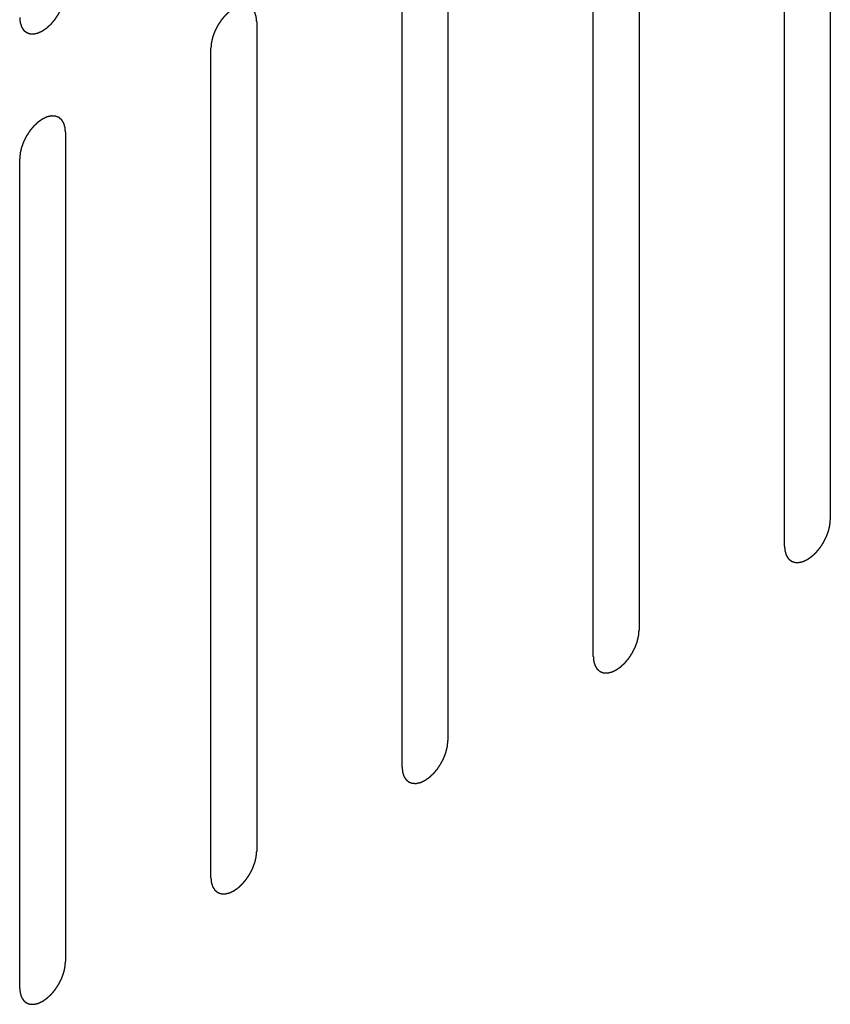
# Model space of a CAD drawing. Header units: inches. Extents: x 6 to 353, y 6 to 228.
# Tile 54 of 256: x 342.122 to 343.06, y 75.419 to 76.558. Entities that reach past the tile are written whole.
import ezdxf

# ---------------------------------------------------------------- set-up
doc = ezdxf.new("R2010")
doc.units = ezdxf.units.IN
doc.header["$LTSCALE"] = 19.946667
doc.header["$MEASUREMENT"] = 0
doc.linetypes.add('HIDDEN', pattern=[0.2, 0.1, -0.1])
doc.layers.add('DEFAULT_2', color=7, linetype='HIDDEN')

msp = doc.modelspace()

# ---------------------------------------------------------------- linework, layer by layer
at = {"layer": 'DEFAULT_2', "color": 7, "linetype": 'HIDDEN'}
for p, q in [((343.0598, 76.9387), (343.0598, 75.9793)), ((343.0068, 75.9486), (343.0068, 76.908)), ((342.8385, 76.8109), (342.8385, 75.8515)), ((342.7855, 75.8209), (342.7855, 76.7803)), ((342.6172, 76.6831), (342.6172, 75.7237)), ((342.5642, 75.6931), (342.5642, 76.6525)), ((342.3959, 76.5553), (342.3959, 75.5959)), ((342.3428, 75.5653), (342.3428, 76.5247)), ((342.1745, 76.4275), (342.1745, 75.4681)), ((342.1215, 75.4375), (342.1215, 76.3969))]:
    msp.add_line(p, q, dxfattribs=at)
for points in [[(342.1215, 76.5602), (342.1216, 76.5593), (342.1217, 76.5579), (342.1219, 76.5562), (342.1219, 76.5554), (342.122, 76.5549), (342.122, 76.5545), (342.1221, 76.5543), (342.1222, 76.5538), (342.1225, 76.5531), (342.1228, 76.5521), (342.1231, 76.5511), (342.1233, 76.5504), (342.1234, 76.55), (342.1235, 76.5497), (342.1237, 76.5495), (342.1239, 76.5491), (342.1242, 76.5486), (342.1247, 76.5478), (342.1252, 76.547), (342.1256, 76.5464), (342.1258, 76.5461), (342.1259, 76.5458), (342.1262, 76.5457), (342.1264, 76.5454), (342.1269, 76.545), (342.1276, 76.5444), (342.1283, 76.5439), (342.1288, 76.5434), (342.1291, 76.5432), (342.1293, 76.543), (342.1295, 76.543), (342.1299, 76.5428), (342.1305, 76.5426), (342.1313, 76.5423), (342.1321, 76.542), (342.1327, 76.5418), (342.133, 76.5417), (342.1333, 76.5415), (342.1336, 76.5416), (342.1339, 76.5415), (342.1346, 76.5415), (342.1356, 76.5415), (342.1365, 76.5414), (342.1372, 76.5414), (342.1376, 76.5414), (342.1378, 76.5413), (342.1382, 76.5414), (342.1386, 76.5415), (342.1393, 76.5417), (342.1403, 76.5419), (342.1413, 76.5422), (342.1421, 76.5423), (342.1425, 76.5424), (342.1428, 76.5425), (342.1431, 76.5426), (342.1436, 76.5428), (342.1441, 76.5431), (342.1448, 76.5434), (342.1456, 76.5438), (342.1465, 76.5442), (342.1473, 76.5445), (342.1477, 76.5448), (342.148, 76.5449), (342.1484, 76.5451), (342.1488, 76.5454), (342.1495, 76.5459), (342.1506, 76.5467), (342.1517, 76.5474), (342.1525, 76.548), (342.1532, 76.5484), (342.1538, 76.549), (342.1546, 76.5498), (342.1557, 76.5508), (342.1567, 76.5517), (342.1575, 76.5525), (342.1582, 76.553), (342.1587, 76.5537), (342.1595, 76.5546), (342.1604, 76.5558), (342.1614, 76.5569), (342.1621, 76.5578), (342.1627, 76.5585), (342.1632, 76.5593), (342.1639, 76.5603), (342.1647, 76.5616), (342.1656, 76.5629), (342.1663, 76.5639), (342.1668, 76.5647), (342.1672, 76.5655), (342.1677, 76.5666), (342.1684, 76.568), (342.1691, 76.5693), (342.1696, 76.5704), (342.1701, 76.5712), (342.1704, 76.572), (342.1708, 76.5732), (342.1713, 76.5746), (342.1718, 76.5759), (342.1722, 76.5771), (342.1725, 76.5779), (342.1727, 76.5787), (342.173, 76.5798), (342.1733, 76.5812), (342.1736, 76.5826), (342.1738, 76.5837), (342.1741, 76.5845), (342.1741, 76.5853), (342.1742, 76.5863), (342.1743, 76.5882), (342.1745, 76.5898), (342.1745, 76.5908)], [(342.3959, 76.5553), (342.3958, 76.5563), (342.3957, 76.5577), (342.3955, 76.5593), (342.3954, 76.5601), (342.3954, 76.5606), (342.3954, 76.561), (342.3953, 76.5613), (342.3952, 76.5617), (342.3949, 76.5624), (342.3946, 76.5634), (342.3943, 76.5644), (342.3941, 76.5651), (342.394, 76.5655), (342.3939, 76.5658), (342.3937, 76.5661), (342.3935, 76.5664), (342.3932, 76.567), (342.3927, 76.5678), (342.3921, 76.5686), (342.3918, 76.5691), (342.3916, 76.5695), (342.3915, 76.5697), (342.3912, 76.5699), (342.391, 76.5701), (342.3905, 76.5705), (342.3898, 76.5711), (342.3891, 76.5717), (342.3886, 76.5721), (342.3883, 76.5723), (342.3881, 76.5725), (342.3879, 76.5726), (342.3875, 76.5727), (342.3869, 76.5729), (342.3861, 76.5732), (342.3853, 76.5735), (342.3847, 76.5737), (342.3844, 76.5739), (342.3841, 76.574), (342.3838, 76.574), (342.3834, 76.574), (342.3828, 76.574), (342.3818, 76.5741), (342.3809, 76.5741), (342.3802, 76.5741), (342.3798, 76.5741), (342.3796, 76.5742), (342.3792, 76.5741), (342.3788, 76.574), (342.3781, 76.5738), (342.3771, 76.5736), (342.376, 76.5734), (342.3753, 76.5732), (342.3749, 76.5731), (342.3746, 76.5731), (342.3743, 76.5729), (342.3738, 76.5727), (342.3733, 76.5724), (342.3726, 76.5721), (342.3718, 76.5717), (342.3709, 76.5713), (342.3701, 76.571), (342.3697, 76.5708), (342.3694, 76.5706), (342.369, 76.5704), (342.3686, 76.5701), (342.3679, 76.5696), (342.3668, 76.5688), (342.3657, 76.5681), (342.3649, 76.5675), (342.3642, 76.5671), (342.3636, 76.5665), (342.3628, 76.5657), (342.3617, 76.5648), (342.3607, 76.5638), (342.3599, 76.563), (342.3592, 76.5625), (342.3587, 76.5618), (342.3579, 76.5609), (342.357, 76.5598), (342.356, 76.5586), (342.3553, 76.5577), (342.3547, 76.5571), (342.3542, 76.5563), (342.3535, 76.5552), (342.3526, 76.5539), (342.3518, 76.5526), (342.3511, 76.5516), (342.3506, 76.5508), (342.3502, 76.55), (342.3496, 76.5489), (342.349, 76.5476), (342.3483, 76.5462), (342.3477, 76.5451), (342.3473, 76.5443), (342.347, 76.5435), (342.3466, 76.5424), (342.3461, 76.541), (342.3456, 76.5396), (342.3452, 76.5385), (342.3448, 76.5376), (342.3447, 76.5368), (342.3444, 76.5357), (342.3441, 76.5343), (342.3438, 76.533), (342.3436, 76.5319), (342.3433, 76.531), (342.3433, 76.5303), (342.3432, 76.5292), (342.3431, 76.5273), (342.3429, 76.5258), (342.3428, 76.5247)], [(342.1745, 76.4275), (342.1745, 76.4285), (342.1743, 76.4299), (342.1742, 76.4315), (342.1741, 76.4324), (342.1741, 76.4328), (342.1741, 76.4332), (342.1739, 76.4335), (342.1738, 76.4339), (342.1736, 76.4346), (342.1733, 76.4356), (342.173, 76.4366), (342.1728, 76.4373), (342.1726, 76.4377), (342.1726, 76.4381), (342.1724, 76.4383), (342.1722, 76.4386), (342.1718, 76.4392), (342.1713, 76.44), (342.1708, 76.4408), (342.1705, 76.4414), (342.1703, 76.4417), (342.1701, 76.4419), (342.1699, 76.4421), (342.1696, 76.4423), (342.1691, 76.4427), (342.1685, 76.4433), (342.1678, 76.4439), (342.1673, 76.4443), (342.167, 76.4445), (342.1668, 76.4447), (342.1665, 76.4448), (342.1662, 76.4449), (342.1656, 76.4451), (342.1648, 76.4454), (342.1639, 76.4457), (342.1634, 76.446), (342.163, 76.4461), (342.1628, 76.4462), (342.1625, 76.4462), (342.1621, 76.4462), (342.1615, 76.4462), (342.1605, 76.4463), (342.1596, 76.4463), (342.1589, 76.4463), (342.1585, 76.4464), (342.1582, 76.4464), (342.1579, 76.4463), (342.1575, 76.4462), (342.1568, 76.446), (342.1557, 76.4458), (342.1547, 76.4456), (342.154, 76.4454), (342.1536, 76.4453), (342.1533, 76.4453), (342.1529, 76.4451), (342.1525, 76.4449), (342.152, 76.4447), (342.1513, 76.4444), (342.1504, 76.444), (342.1496, 76.4435), (342.1488, 76.4432), (342.1484, 76.443), (342.148, 76.4429), (342.1477, 76.4426), (342.1473, 76.4423), (342.1465, 76.4418), (342.1455, 76.4411), (342.1444, 76.4403), (342.1435, 76.4397), (342.1429, 76.4393), (342.1423, 76.4387), (342.1414, 76.438), (342.1404, 76.437), (342.1394, 76.436), (342.1386, 76.4353), (342.1379, 76.4347), (342.1374, 76.434), (342.1366, 76.4331), (342.1356, 76.432), (342.1347, 76.4308), (342.1339, 76.4299), (342.1333, 76.4293), (342.1329, 76.4285), (342.1322, 76.4274), (342.1313, 76.4261), (342.1305, 76.4249), (342.1298, 76.4238), (342.1293, 76.4231), (342.1289, 76.4222), (342.1283, 76.4211), (342.1276, 76.4198), (342.127, 76.4184), (342.1264, 76.4173), (342.126, 76.4165), (342.1257, 76.4157), (342.1253, 76.4146), (342.1248, 76.4132), (342.1243, 76.4118), (342.1239, 76.4107), (342.1235, 76.4099), (342.1234, 76.409), (342.1231, 76.4079), (342.1228, 76.4066), (342.1225, 76.4052), (342.1222, 76.4041), (342.122, 76.4033), (342.122, 76.4025), (342.1219, 76.4014), (342.1217, 76.3996), (342.1216, 76.398), (342.1215, 76.3969)], [(343.0068, 75.9486), (343.0069, 75.9477), (343.007, 75.9463), (343.0072, 75.9446), (343.0072, 75.9438), (343.0073, 75.9433), (343.0073, 75.943), (343.0074, 75.9427), (343.0075, 75.9423), (343.0078, 75.9416), (343.0081, 75.9406), (343.0084, 75.9395), (343.0086, 75.9388), (343.0087, 75.9384), (343.0088, 75.9381), (343.009, 75.9379), (343.0092, 75.9376), (343.0095, 75.937), (343.01, 75.9362), (343.0105, 75.9354), (343.0109, 75.9348), (343.0111, 75.9345), (343.0112, 75.9342), (343.0115, 75.9341), (343.0117, 75.9338), (343.0122, 75.9334), (343.0129, 75.9329), (343.0136, 75.9323), (343.0141, 75.9319), (343.0144, 75.9317), (343.0146, 75.9315), (343.0148, 75.9314), (343.0152, 75.9313), (343.0157, 75.931), (343.0166, 75.9307), (343.0174, 75.9304), (343.018, 75.9302), (343.0183, 75.9301), (343.0186, 75.93), (343.0189, 75.93), (343.0192, 75.93), (343.0199, 75.9299), (343.0209, 75.9299), (343.0218, 75.9299), (343.0225, 75.9298), (343.0229, 75.9298), (343.0231, 75.9298), (343.0234, 75.9299), (343.0239, 75.93), (343.0246, 75.9301), (343.0256, 75.9304), (343.0266, 75.9306), (343.0274, 75.9307), (343.0278, 75.9308), (343.0281, 75.9309), (343.0284, 75.9311), (343.0288, 75.9313), (343.0294, 75.9315), (343.0301, 75.9318), (343.0309, 75.9322), (343.0318, 75.9326), (343.0326, 75.933), (343.033, 75.9332), (343.0333, 75.9333), (343.0336, 75.9336), (343.0341, 75.9338), (343.0348, 75.9344), (343.0359, 75.9351), (343.037, 75.9358), (343.0378, 75.9365), (343.0385, 75.9369), (343.0391, 75.9375), (343.0399, 75.9382), (343.041, 75.9392), (343.042, 75.9401), (343.0428, 75.9409), (343.0434, 75.9414), (343.044, 75.9422), (343.0448, 75.9431), (343.0457, 75.9442), (343.0467, 75.9453), (343.0474, 75.9462), (343.048, 75.9469), (343.0485, 75.9477), (343.0492, 75.9487), (343.05, 75.95), (343.0509, 75.9513), (343.0516, 75.9524), (343.0521, 75.9531), (343.0525, 75.9539), (343.053, 75.955), (343.0537, 75.9564), (343.0544, 75.9577), (343.0549, 75.9588), (343.0554, 75.9596), (343.0557, 75.9605), (343.0561, 75.9616), (343.0566, 75.963), (343.0571, 75.9644), (343.0575, 75.9655), (343.0578, 75.9663), (343.058, 75.9671), (343.0583, 75.9682), (343.0586, 75.9696), (343.0589, 75.971), (343.0591, 75.9721), (343.0594, 75.9729), (343.0594, 75.9737), (343.0595, 75.9748), (343.0596, 75.9766), (343.0598, 75.9782), (343.0598, 75.9793)], [(342.7855, 75.8209), (342.7856, 75.8199), (342.7857, 75.8185), (342.7858, 75.8169), (342.7859, 75.816), (342.786, 75.8156), (342.786, 75.8152), (342.7861, 75.8149), (342.7862, 75.8145), (342.7864, 75.8138), (342.7867, 75.8128), (342.7871, 75.8118), (342.7873, 75.8111), (342.7874, 75.8107), (342.7875, 75.8103), (342.7876, 75.8101), (342.7878, 75.8098), (342.7882, 75.8092), (342.7887, 75.8084), (342.7892, 75.8076), (342.7896, 75.807), (342.7898, 75.8067), (342.7899, 75.8065), (342.7901, 75.8063), (342.7904, 75.8061), (342.7909, 75.8057), (342.7916, 75.8051), (342.7923, 75.8045), (342.7928, 75.8041), (342.793, 75.8039), (342.7932, 75.8037), (342.7935, 75.8036), (342.7938, 75.8035), (342.7944, 75.8033), (342.7953, 75.803), (342.7961, 75.8026), (342.7967, 75.8024), (342.797, 75.8023), (342.7972, 75.8022), (342.7975, 75.8022), (342.7979, 75.8022), (342.7986, 75.8022), (342.7995, 75.8021), (342.8005, 75.8021), (342.8011, 75.802), (342.8015, 75.802), (342.8018, 75.802), (342.8021, 75.8021), (342.8025, 75.8022), (342.8033, 75.8023), (342.8043, 75.8026), (342.8053, 75.8028), (342.806, 75.803), (342.8065, 75.8031), (342.8068, 75.8031), (342.8071, 75.8033), (342.8075, 75.8035), (342.8081, 75.8037), (342.8087, 75.804), (342.8096, 75.8044), (342.8105, 75.8048), (342.8112, 75.8052), (342.8117, 75.8054), (342.812, 75.8055), (342.8123, 75.8058), (342.8128, 75.8061), (342.8135, 75.8066), (342.8146, 75.8073), (342.8157, 75.8081), (342.8165, 75.8087), (342.8172, 75.8091), (342.8178, 75.8097), (342.8186, 75.8104), (342.8196, 75.8114), (342.8207, 75.8124), (342.8215, 75.8131), (342.8221, 75.8137), (342.8227, 75.8144), (342.8234, 75.8153), (342.8244, 75.8164), (342.8253, 75.8175), (342.8261, 75.8185), (342.8267, 75.8191), (342.8272, 75.8199), (342.8279, 75.8209), (342.8287, 75.8222), (342.8296, 75.8235), (342.8302, 75.8246), (342.8308, 75.8253), (342.8312, 75.8262), (342.8317, 75.8272), (342.8324, 75.8286), (342.8331, 75.83), (342.8336, 75.831), (342.8341, 75.8319), (342.8343, 75.8327), (342.8348, 75.8338), (342.8353, 75.8352), (342.8358, 75.8366), (342.8362, 75.8377), (342.8365, 75.8385), (342.8367, 75.8394), (342.8369, 75.8405), (342.8372, 75.8418), (342.8376, 75.8432), (342.8378, 75.8443), (342.838, 75.8451), (342.8381, 75.8459), (342.8382, 75.847), (342.8383, 75.8488), (342.8384, 75.8504), (342.8385, 75.8515)], [(342.5642, 75.6931), (342.5642, 75.6921), (342.5644, 75.6907), (342.5645, 75.6891), (342.5646, 75.6883), (342.5646, 75.6878), (342.5647, 75.6874), (342.5648, 75.6871), (342.5649, 75.6867), (342.5651, 75.686), (342.5654, 75.685), (342.5657, 75.684), (342.5659, 75.6833), (342.5661, 75.6829), (342.5661, 75.6826), (342.5663, 75.6823), (342.5665, 75.682), (342.5669, 75.6814), (342.5674, 75.6806), (342.5679, 75.6798), (342.5682, 75.6793), (342.5684, 75.6789), (342.5686, 75.6787), (342.5688, 75.6785), (342.5691, 75.6783), (342.5696, 75.6779), (342.5703, 75.6773), (342.571, 75.6767), (342.5714, 75.6763), (342.5717, 75.6761), (342.5719, 75.6759), (342.5722, 75.6758), (342.5725, 75.6757), (342.5731, 75.6755), (342.5739, 75.6752), (342.5748, 75.6749), (342.5753, 75.6746), (342.5757, 75.6745), (342.5759, 75.6744), (342.5762, 75.6744), (342.5766, 75.6744), (342.5773, 75.6744), (342.5782, 75.6743), (342.5792, 75.6743), (342.5798, 75.6743), (342.5802, 75.6743), (342.5805, 75.6742), (342.5808, 75.6743), (342.5812, 75.6744), (342.5819, 75.6746), (342.583, 75.6748), (342.584, 75.675), (342.5847, 75.6752), (342.5851, 75.6753), (342.5854, 75.6753), (342.5858, 75.6755), (342.5862, 75.6757), (342.5867, 75.676), (342.5874, 75.6763), (342.5883, 75.6767), (342.5892, 75.6771), (342.5899, 75.6774), (342.5904, 75.6776), (342.5907, 75.6778), (342.591, 75.678), (342.5914, 75.6783), (342.5922, 75.6788), (342.5933, 75.6796), (342.5943, 75.6803), (342.5952, 75.6809), (342.5958, 75.6813), (342.5964, 75.6819), (342.5973, 75.6827), (342.5983, 75.6836), (342.5993, 75.6846), (342.6002, 75.6854), (342.6008, 75.6859), (342.6014, 75.6866), (342.6021, 75.6875), (342.6031, 75.6886), (342.604, 75.6898), (342.6048, 75.6907), (342.6054, 75.6913), (342.6059, 75.6921), (342.6065, 75.6932), (342.6074, 75.6945), (342.6082, 75.6958), (342.6089, 75.6968), (342.6095, 75.6976), (342.6098, 75.6984), (342.6104, 75.6995), (342.6111, 75.7008), (342.6118, 75.7022), (342.6123, 75.7033), (342.6127, 75.7041), (342.613, 75.7049), (342.6134, 75.706), (342.6139, 75.7074), (342.6145, 75.7088), (342.6148, 75.7099), (342.6152, 75.7108), (342.6153, 75.7116), (342.6156, 75.7127), (342.6159, 75.7141), (342.6162, 75.7154), (342.6165, 75.7165), (342.6167, 75.7174), (342.6167, 75.7181), (342.6168, 75.7192), (342.617, 75.7211), (342.6171, 75.7226), (342.6172, 75.7237)], [(342.3428, 75.5653), (342.3429, 75.5644), (342.343, 75.5629), (342.3432, 75.5613), (342.3433, 75.5605), (342.3433, 75.56), (342.3433, 75.5596), (342.3434, 75.5593), (342.3436, 75.5589), (342.3438, 75.5582), (342.3441, 75.5572), (342.3444, 75.5562), (342.3446, 75.5555), (342.3448, 75.5551), (342.3448, 75.5548), (342.345, 75.5546), (342.3452, 75.5542), (342.3456, 75.5537), (342.3461, 75.5529), (342.3466, 75.552), (342.3469, 75.5515), (342.3471, 75.5512), (342.3473, 75.5509), (342.3475, 75.5507), (342.3478, 75.5505), (342.3482, 75.5501), (342.3489, 75.5495), (342.3496, 75.5489), (342.3501, 75.5485), (342.3504, 75.5483), (342.3506, 75.5481), (342.3509, 75.548), (342.3512, 75.5479), (342.3518, 75.5477), (342.3526, 75.5474), (342.3534, 75.5471), (342.354, 75.5469), (342.3544, 75.5468), (342.3546, 75.5466), (342.3549, 75.5466), (342.3553, 75.5466), (342.3559, 75.5466), (342.3569, 75.5466), (342.3578, 75.5465), (342.3585, 75.5465), (342.3589, 75.5465), (342.3592, 75.5464), (342.3595, 75.5465), (342.3599, 75.5466), (342.3606, 75.5468), (342.3616, 75.547), (342.3627, 75.5472), (342.3634, 75.5474), (342.3638, 75.5475), (342.3641, 75.5475), (342.3644, 75.5477), (342.3649, 75.5479), (342.3654, 75.5482), (342.3661, 75.5485), (342.367, 75.5489), (342.3678, 75.5493), (342.3686, 75.5496), (342.369, 75.5498), (342.3694, 75.55), (342.3697, 75.5502), (342.3701, 75.5505), (342.3709, 75.551), (342.3719, 75.5518), (342.373, 75.5525), (342.3739, 75.5531), (342.3745, 75.5535), (342.3751, 75.5541), (342.376, 75.5549), (342.377, 75.5558), (342.378, 75.5568), (342.3788, 75.5576), (342.3795, 75.5581), (342.38, 75.5588), (342.3808, 75.5597), (342.3817, 75.5609), (342.3827, 75.562), (342.3835, 75.5629), (342.384, 75.5636), (342.3845, 75.5644), (342.3852, 75.5654), (342.3861, 75.5667), (342.3869, 75.568), (342.3876, 75.569), (342.3881, 75.5698), (342.3885, 75.5706), (342.3891, 75.5717), (342.3897, 75.573), (342.3904, 75.5744), (342.391, 75.5755), (342.3914, 75.5763), (342.3917, 75.5771), (342.3921, 75.5782), (342.3926, 75.5796), (342.3931, 75.581), (342.3935, 75.5821), (342.3939, 75.583), (342.394, 75.5838), (342.3943, 75.5849), (342.3946, 75.5863), (342.3949, 75.5876), (342.3952, 75.5887), (342.3954, 75.5896), (342.3954, 75.5904), (342.3955, 75.5914), (342.3957, 75.5933), (342.3958, 75.5949), (342.3959, 75.5959)], [(342.1215, 75.4375), (342.1216, 75.4366), (342.1217, 75.4352), (342.1219, 75.4335), (342.1219, 75.4327), (342.122, 75.4322), (342.122, 75.4319), (342.1221, 75.4316), (342.1222, 75.4312), (342.1225, 75.4305), (342.1228, 75.4294), (342.1231, 75.4284), (342.1233, 75.4277), (342.1234, 75.4273), (342.1235, 75.427), (342.1237, 75.4268), (342.1239, 75.4264), (342.1242, 75.4259), (342.1247, 75.4251), (342.1252, 75.4243), (342.1256, 75.4237), (342.1258, 75.4234), (342.1259, 75.4231), (342.1262, 75.423), (342.1264, 75.4227), (342.1269, 75.4223), (342.1276, 75.4217), (342.1283, 75.4212), (342.1288, 75.4208), (342.1291, 75.4205), (342.1293, 75.4203), (342.1295, 75.4203), (342.1299, 75.4201), (342.1305, 75.4199), (342.1313, 75.4196), (342.1321, 75.4193), (342.1327, 75.4191), (342.133, 75.419), (342.1333, 75.4188), (342.1336, 75.4189), (342.1339, 75.4188), (342.1346, 75.4188), (342.1356, 75.4188), (342.1365, 75.4187), (342.1372, 75.4187), (342.1376, 75.4187), (342.1378, 75.4187), (342.1382, 75.4188), (342.1386, 75.4188), (342.1393, 75.419), (342.1403, 75.4192), (342.1413, 75.4195), (342.1421, 75.4196), (342.1425, 75.4197), (342.1428, 75.4198), (342.1431, 75.4199), (342.1436, 75.4201), (342.1441, 75.4204), (342.1448, 75.4207), (342.1456, 75.4211), (342.1465, 75.4215), (342.1473, 75.4219), (342.1477, 75.4221), (342.148, 75.4222), (342.1484, 75.4224), (342.1488, 75.4227), (342.1495, 75.4233), (342.1506, 75.424), (342.1517, 75.4247), (342.1525, 75.4253), (342.1532, 75.4257), (342.1538, 75.4264), (342.1546, 75.4271), (342.1557, 75.4281), (342.1567, 75.429), (342.1575, 75.4298), (342.1582, 75.4303), (342.1587, 75.431), (342.1595, 75.4319), (342.1604, 75.4331), (342.1614, 75.4342), (342.1621, 75.4351), (342.1627, 75.4358), (342.1632, 75.4366), (342.1639, 75.4376), (342.1647, 75.4389), (342.1656, 75.4402), (342.1663, 75.4412), (342.1668, 75.442), (342.1672, 75.4428), (342.1677, 75.4439), (342.1684, 75.4453), (342.1691, 75.4466), (342.1696, 75.4477), (342.1701, 75.4485), (342.1704, 75.4494), (342.1708, 75.4505), (342.1713, 75.4519), (342.1718, 75.4533), (342.1722, 75.4544), (342.1725, 75.4552), (342.1727, 75.456), (342.173, 75.4571), (342.1733, 75.4585), (342.1736, 75.4599), (342.1738, 75.461), (342.1741, 75.4618), (342.1741, 75.4626), (342.1742, 75.4636), (342.1743, 75.4655), (342.1745, 75.4671), (342.1745, 75.4681)]]:
    msp.add_open_spline(points, degree=3, knots=[0, 0, 0, 0, 0.03125, 0.046875, 0.054688, 0.058594, 0.0625, 0.066406, 0.070312, 0.078125, 0.09375, 0.109375, 0.117188, 0.121094, 0.125, 0.128906, 0.132812, 0.140625, 0.15625, 0.171875, 0.179688, 0.183594, 0.1875, 0.191406, 0.195312, 0.203125, 0.21875, 0.234375, 0.242188, 0.246094, 0.25, 0.253906, 0.257812, 0.265625, 0.28125, 0.296875, 0.304688, 0.308594, 0.3125, 0.316406, 0.320312, 0.328125, 0.34375, 0.359375, 0.367188, 0.371094, 0.375, 0.378906, 0.382812, 0.390625, 0.40625, 0.421875, 0.429688, 0.433594, 0.4375, 0.441406, 0.445312, 0.453125, 0.460938, 0.46875, 0.484375, 0.492188, 0.496094, 0.5, 0.503906, 0.507812, 0.515625, 0.53125, 0.546875, 0.554688, 0.5625, 0.570312, 0.578125, 0.59375, 0.609375, 0.617188, 0.625, 0.632812, 0.640625, 0.65625, 0.671875, 0.679688, 0.6875, 0.695312, 0.703125, 0.71875, 0.734375, 0.742188, 0.75, 0.757812, 0.765625, 0.78125, 0.796875, 0.804688, 0.8125, 0.820312, 0.828125, 0.84375, 0.859375, 0.867188, 0.875, 0.882812, 0.890625, 0.90625, 0.921875, 0.929688, 0.9375, 0.945312, 0.953125, 0.96875, 1, 1, 1, 1], dxfattribs=at)

doc.saveas('drawing.dxf')
